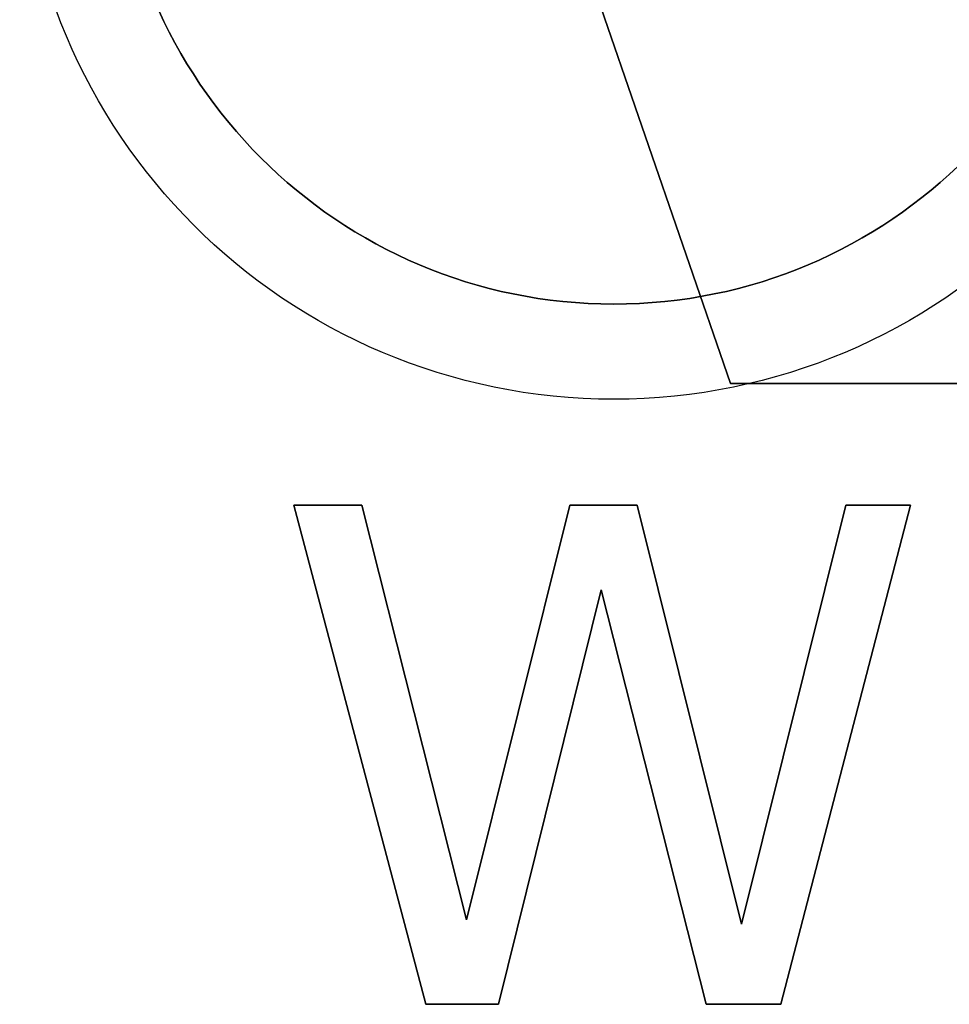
# Model space of a CAD drawing. Extents: x -3.81 to 3.81, y -1.89 to 1.9.
# Tile 47 of 149: x -0.96 to -0.76, y 1.16 to 1.37. Entities that reach past the tile are written whole.
import ezdxf

# ---------------------------------------------------------------- set-up
doc = ezdxf.new("R2010")
doc.units = 0
doc.layers.get('0').update_dxf_attribs({"linetype": 'CONTINUOUS'})

# ---------------------------------------------------------------- blocks, each defined once
blk = doc.blocks.new('*U1')
for p, q in [((-0.80791, 1.29333, 4.21), (-0.91909, 1.61533, 4.21)), ((-0.91909, 1.61533, 4.2098), (-0.80791, 1.29333, 4.2098)), ((-0.74446, 1.29333, 4.21), (-0.80791, 1.29333, 4.21)), ((-0.80791, 1.29333, 4.2098), (-0.74446, 1.29333, 4.2098)), ((-0.88552, 1.26772, 4.2098), (-0.89983, 1.26772, 4.2098)), ((-0.89983, 1.26772, 4.2098), (-0.87206, 1.16272, 4.2098)), ((-0.87206, 1.16272, 4.21), (-0.89983, 1.26772, 4.21)), ((-0.89983, 1.26772, 4.21), (-0.88552, 1.26772, 4.21)), ((-0.86349, 1.18046, 4.2098), (-0.88552, 1.26772, 4.2098)), ((-0.88552, 1.26772, 4.21), (-0.86349, 1.18046, 4.21)), ((-0.84172, 1.26772, 4.2098), (-0.86349, 1.18046, 4.2098)), ((-0.86349, 1.18046, 4.21), (-0.84172, 1.26772, 4.21)), ((-0.82757, 1.26772, 4.2098), (-0.84172, 1.26772, 4.2098)), ((-0.84172, 1.26772, 4.21), (-0.82757, 1.26772, 4.21)), ((-0.80563, 1.1796, 4.2098), (-0.82757, 1.26772, 4.2098)), ((-0.82757, 1.26772, 4.21), (-0.80563, 1.1796, 4.21)), ((-0.78369, 1.26772, 4.2098), (-0.80563, 1.1796, 4.2098)), ((-0.80563, 1.1796, 4.21), (-0.78369, 1.26772, 4.21)), ((-0.79732, 1.16272, 4.2098), (-0.77006, 1.26772, 4.2098)), ((-0.77006, 1.26772, 4.21), (-0.79732, 1.16272, 4.21)), ((-0.77006, 1.26772, 4.2098), (-0.78369, 1.26772, 4.2098)), ((-0.78369, 1.26772, 4.21), (-0.77006, 1.26772, 4.21)), ((-0.85672, 1.16272, 4.2098), (-0.83512, 1.24989, 4.2098)), ((-0.83512, 1.24989, 4.21), (-0.85672, 1.16272, 4.21)), ((-0.83512, 1.24989, 4.2098), (-0.81309, 1.16272, 4.2098)), ((-0.81309, 1.16272, 4.21), (-0.83512, 1.24989, 4.21)), ((-0.87206, 1.16272, 4.2098), (-0.85672, 1.16272, 4.2098)), ((-0.85672, 1.16272, 4.21), (-0.87206, 1.16272, 4.21)), ((-0.81309, 1.16272, 4.2098), (-0.79732, 1.16272, 4.2098)), ((-0.79732, 1.16272, 4.21), (-0.81309, 1.16272, 4.21))]:
    blk.add_line(p, q)
at = {"extrusion": (0.945242, 0.32637, 0)}
for p, q in [((-0.80791, 1.29333, 4.21), (-0.91909, 1.61533, 4.21)), ((-0.91909, 1.61533, 4.2098), (-0.80791, 1.29333, 4.2098)), ((-0.80791, 1.29333, 4.21), (-0.80791, 1.29333, 4.2098))]:
    blk.add_line(p, q, dxfattribs=at)
at = {"extrusion": (0, 1, 0)}
for p, q in [((-0.74446, 1.29333, 4.21), (-0.80791, 1.29333, 4.21)), ((-0.80791, 1.29333, 4.21), (-0.80791, 1.29333, 4.2098)), ((-0.80791, 1.29333, 4.2098), (-0.74446, 1.29333, 4.2098)), ((-0.85672, 1.16272, 4.21), (-0.87206, 1.16272, 4.21)), ((-0.87206, 1.16272, 4.21), (-0.87206, 1.16272, 4.2098)), ((-0.87206, 1.16272, 4.2098), (-0.85672, 1.16272, 4.2098)), ((-0.85672, 1.16272, 4.21), (-0.85672, 1.16272, 4.2098)), ((-0.79732, 1.16272, 4.21), (-0.81309, 1.16272, 4.21)), ((-0.81309, 1.16272, 4.21), (-0.81309, 1.16272, 4.2098)), ((-0.81309, 1.16272, 4.2098), (-0.79732, 1.16272, 4.2098)), ((-0.79732, 1.16272, 4.21), (-0.79732, 1.16272, 4.2098))]:
    blk.add_line(p, q, dxfattribs=at)
at = {"extrusion": (0, -1, 0)}
for p, q in [((-0.89983, 1.26772, 4.21), (-0.88552, 1.26772, 4.21)), ((-0.89983, 1.26772, 4.21), (-0.89983, 1.26772, 4.2098)), ((-0.88552, 1.26772, 4.2098), (-0.89983, 1.26772, 4.2098)), ((-0.88552, 1.26772, 4.21), (-0.88552, 1.26772, 4.2098)), ((-0.84172, 1.26772, 4.21), (-0.82757, 1.26772, 4.21)), ((-0.84172, 1.26772, 4.21), (-0.84172, 1.26772, 4.2098)), ((-0.82757, 1.26772, 4.2098), (-0.84172, 1.26772, 4.2098)), ((-0.82757, 1.26772, 4.21), (-0.82757, 1.26772, 4.2098)), ((-0.78369, 1.26772, 4.21), (-0.77006, 1.26772, 4.21)), ((-0.78369, 1.26772, 4.21), (-0.78369, 1.26772, 4.2098)), ((-0.77006, 1.26772, 4.2098), (-0.78369, 1.26772, 4.2098)), ((-0.77006, 1.26772, 4.21), (-0.77006, 1.26772, 4.2098))]:
    blk.add_line(p, q, dxfattribs=at)
at = {"extrusion": (0.966757, 0.255697, 0)}
for p, q in [((-0.87206, 1.16272, 4.21), (-0.89983, 1.26772, 4.21)), ((-0.89983, 1.26772, 4.21), (-0.89983, 1.26772, 4.2098)), ((-0.89983, 1.26772, 4.2098), (-0.87206, 1.16272, 4.2098)), ((-0.87206, 1.16272, 4.21), (-0.87206, 1.16272, 4.2098))]:
    blk.add_line(p, q, dxfattribs=at)
at = {"extrusion": (-0.96958, -0.244776, 0)}
for p, q in [((-0.88552, 1.26772, 4.21), (-0.86349, 1.18046, 4.21)), ((-0.88552, 1.26772, 4.21), (-0.88552, 1.26772, 4.2098)), ((-0.86349, 1.18046, 4.2098), (-0.88552, 1.26772, 4.2098)), ((-0.86349, 1.18046, 4.21), (-0.86349, 1.18046, 4.2098))]:
    blk.add_line(p, q, dxfattribs=at)
at = {"extrusion": (0.970255, -0.242087, 0)}
for p, q in [((-0.86349, 1.18046, 4.21), (-0.84172, 1.26772, 4.21)), ((-0.84172, 1.26772, 4.2098), (-0.86349, 1.18046, 4.2098)), ((-0.84172, 1.26772, 4.21), (-0.84172, 1.26772, 4.2098)), ((-0.86349, 1.18046, 4.21), (-0.86349, 1.18046, 4.2098))]:
    blk.add_line(p, q, dxfattribs=at)
at = {"extrusion": (-0.970364, -0.241647, 0)}
for p, q in [((-0.82757, 1.26772, 4.21), (-0.80563, 1.1796, 4.21)), ((-0.82757, 1.26772, 4.21), (-0.82757, 1.26772, 4.2098)), ((-0.80563, 1.1796, 4.2098), (-0.82757, 1.26772, 4.2098)), ((-0.80563, 1.1796, 4.21), (-0.80563, 1.1796, 4.2098))]:
    blk.add_line(p, q, dxfattribs=at)
at = {"extrusion": (0.970364, -0.241647, 0)}
for p, q in [((-0.80563, 1.1796, 4.21), (-0.78369, 1.26772, 4.21)), ((-0.78369, 1.26772, 4.2098), (-0.80563, 1.1796, 4.2098)), ((-0.78369, 1.26772, 4.21), (-0.78369, 1.26772, 4.2098)), ((-0.80563, 1.1796, 4.21), (-0.80563, 1.1796, 4.2098))]:
    blk.add_line(p, q, dxfattribs=at)
at = {"extrusion": (-0.967919, 0.251264, 0)}
for p, q in [((-0.77006, 1.26772, 4.21), (-0.79732, 1.16272, 4.21)), ((-0.79732, 1.16272, 4.2098), (-0.77006, 1.26772, 4.2098)), ((-0.77006, 1.26772, 4.21), (-0.77006, 1.26772, 4.2098)), ((-0.79732, 1.16272, 4.21), (-0.79732, 1.16272, 4.2098))]:
    blk.add_line(p, q, dxfattribs=at)
at = {"extrusion": (-0.970646, 0.240514, 0)}
for p, q in [((-0.83512, 1.24989, 4.21), (-0.85672, 1.16272, 4.21)), ((-0.85672, 1.16272, 4.2098), (-0.83512, 1.24989, 4.2098)), ((-0.83512, 1.24989, 4.21), (-0.83512, 1.24989, 4.2098)), ((-0.85672, 1.16272, 4.21), (-0.85672, 1.16272, 4.2098))]:
    blk.add_line(p, q, dxfattribs=at)
at = {"extrusion": (0.969523, 0.245002, 0)}
for p, q in [((-0.81309, 1.16272, 4.21), (-0.83512, 1.24989, 4.21)), ((-0.83512, 1.24989, 4.21), (-0.83512, 1.24989, 4.2098)), ((-0.83512, 1.24989, 4.2098), (-0.81309, 1.16272, 4.2098)), ((-0.81309, 1.16272, 4.21), (-0.81309, 1.16272, 4.2098))]:
    blk.add_line(p, q, dxfattribs=at)
for centre, radius in [((-0.8325, 1.415, -4.049), 0.125), ((-0.8325, 1.415, -3.989), 0.125), ((-0.8325, 1.415, -4.049), 0.125), ((-0.8325, 1.415, -3.989), 0.125), ((-0.8325, 1.415, -3.989), 0.105), ((-0.8325, 1.415, -3.989), 0.105), ((-0.8325, 1.415, -3.909), 0.105)]:
    blk.add_circle(centre, radius)
at = {"extrusion": (0, 0, -1)}
blk.add_circle((0.8325, 1.415, 3.909), 0.105, dxfattribs=at)

msp = doc.modelspace()

# ---------------------------------------------------------------- block references
msp.add_blockref('*U1', (0, 0))

doc.saveas('drawing.dxf')
